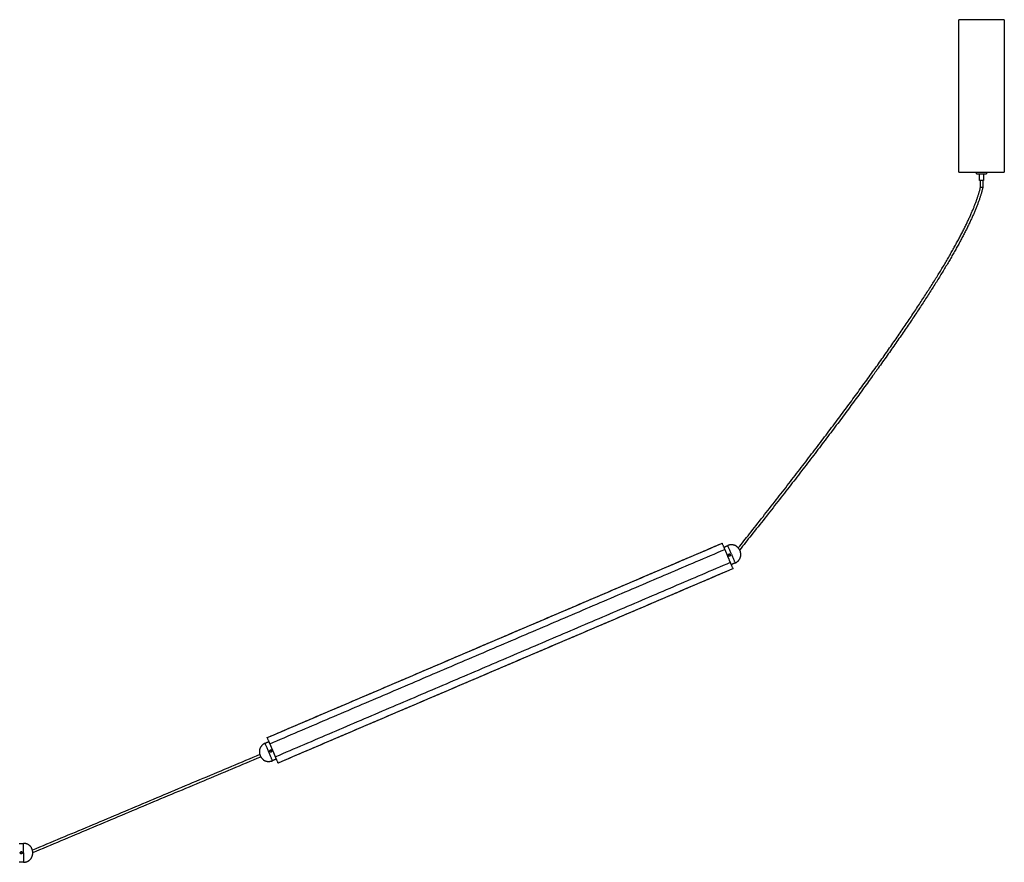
# Model space of a CAD drawing. Header units: millimetres. Extents: x -2245 to 2248, y 828 to 2983.
# Tile 3 of 10: x -671 to 524, y 834 to 1856. Entities that reach past the tile are written whole.
import ezdxf

# ---------------------------------------------------------------- set-up
doc = ezdxf.new("R2010")
doc.units = ezdxf.units.MM
doc.layers.add('Make2D$Visible$Curvas', color=7, linetype='Continuous')

msp = doc.modelspace()

# ---------------------------------------------------------------- linework, layer by layer
at = {"layer": 'Make2D$Visible$Curvas', "color": 7, "lineweight": -3}
for points, weights, knots in [([(523.5, 1855.8), (523.5, 1855.8), (496, 1855.8), (468.5, 1855.8), (468.5, 1855.8)], [1, 0.707106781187, 1, 0.707106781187, 1], [0, 0, 0, 43.196899, 43.196899, 86.393798, 86.393798, 86.393798]), ([(468.5, 1670.8), (468.5, 1670.8), (496, 1670.8), (523.5, 1670.8), (523.5, 1670.8)], [1, 0.707106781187, 1, 0.707106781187, 1], [0, 0, 0, 43.196899, 43.196899, 86.393798, 86.393798, 86.393798]), ([(490, 1668.8), (490, 1668.8), (496, 1668.8), (502, 1668.8), (502, 1668.8)], [1, 0.707106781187, 1, 0.707106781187, 1], [0, 0, 0, 9.424778, 9.424778, 18.849556, 18.849556, 18.849556]), ([(498.5, 1660.8), (498.5, 1660.8), (496, 1660.8), (493.5, 1660.8), (493.5, 1660.8)], [1, 0.707106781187, 1, 0.707106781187, 1], [-7.853982, -7.853982, -7.853982, -3.926991, -3.926991, 0, 0, 0]), ([(497.4, 1660.8), (497.4, 1660.8), (496, 1660.8), (494.6, 1660.8), (494.6, 1660.8)], [1, 0.70718332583, 1, 0.70718332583, 1], [0.000606, 0.000606, 0.000606, 2.199418, 2.199418, 4.39823, 4.39823, 4.39823]), ([(184.3, 1213.2), (184.3, 1213.2), (184.4, 1213), (184.5, 1212.8), (184.6, 1212.5)], [1, 0.866025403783, 1, 0.866025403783, 1], [-1.047198, -1.047198, -1.047198, -0.523599, -0.523599, 0, 0, 0]), ([(190.8, 1198), (190.9, 1197.8), (191, 1197.5), (191.1, 1197.3), (191.1, 1197.3)], [1, 0.866025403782, 1, 0.866025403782, 1], [-1.047198, -1.047198, -1.047198, -0.523599, -0.523599, 0, 0, 0]), ([(-367.2, 976.9), (-367.3, 977.1), (-367.4, 977.3), (-367.5, 977.5), (-367.5, 977.5)], [1, 0.866025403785, 1, 0.866025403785, 1], [0, 0, 0, 0.523599, 0.523599, 1.047198, 1.047198, 1.047198]), ([(-360.7, 961.6), (-360.7, 961.6), (-360.8, 961.8), (-360.9, 962.1), (-361, 962.3)], [1, 0.866025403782, 1, 0.866025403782, 1], [-1.047198, -1.047198, -1.047198, -0.523599, -0.523599, 0, 0, 0])]:
    msp.add_rational_spline(points, weights, degree=2, knots=knots, dxfattribs=at)
for points, degree in [([(468.5, 1670.8), (468.5, 1855.8)], 1), ([(523.5, 1855.8), (523.5, 1670.8)], 1), ([(490, 1668.8), (490, 1670.8)], 1), ([(493.5, 1660.8), (493.5, 1668.8)], 1), ([(494.6, 1652.4), (494.6, 1655.2), (494.6, 1658), (494.6, 1660.8)], 3), ([(497.4, 1660.8), (497.4, 1652.1)], 1), ([(498.5, 1668.8), (498.5, 1660.8)], 1), ([(502, 1670.8), (502, 1668.8)], 1), ([(363.7, 1423.6), (362.1, 1421.4), (360.5, 1419.2), (358.9, 1416.9)], 3), ([(-370.7, 985), (181.1, 1220.7)], 1), ([(181.2, 1220.5), (-370.6, 984.8)], 1), ([(181.2, 1220.5), (181.4, 1220.1)], 1), ([(-367.5, 977.5), (184.3, 1213.2)], 1), ([(183.2, 1215.9), (188, 1217.9)], 1), ([(184.6, 1212.5), (184.8, 1212.2)], 1), ([(188.8, 1206.7), (188.8, 1206.6), (188.7, 1206.4), (188.7, 1206.2)], 3), ([(190.5, 1207.4), (190.3, 1207.5), (190.1, 1207.5), (190, 1207.5)], 3), ([(190.9, 1207.2), (190.8, 1207.3), (190.6, 1207.4), (190.5, 1207.4)], 3), ([(190.9, 1207.2), (190.9, 1207.2), (190.9, 1207.2), (190.9, 1207.2)], 3), ([(191.1, 1206.7), (191.1, 1206.9), (191, 1207), (190.9, 1207.2)], 3), ([(191.2, 1206.3), (191.2, 1206.4), (191.2, 1206.6), (191.1, 1206.7)], 3), ([(191.1, 1197.3), (-360.7, 961.6)], 1), ([(188.8, 1206.2), (188.8, 1206), (188.8, 1205.9), (188.8, 1205.8)], 3), ([(188.8, 1205.8), (188.9, 1205.6), (189, 1205.5), (189.1, 1205.4)], 3), ([(190.6, 1198.4), (190.8, 1198)], 1), ([(197, 1196.8), (192.2, 1194.7)], 1), ([(-357.6, 954.3), (194.2, 1190)], 1), ([(194.3, 1189.8), (-357.5, 954.1)], 1), ([(194, 1190.4), (194.2, 1190)], 1), ([(-373.4, 978.1), (-368.6, 980.2)], 1), ([(-370.4, 984.4), (-370.6, 984.8)], 1), ([(-367.5, 969.1), (-367.6, 968.9), (-367.6, 968.8), (-367.6, 968.6)], 3), ([(-367.6, 968.6), (-367.6, 968.4), (-367.6, 968.3), (-367.5, 968.1)], 3), ([(-367.3, 969.5), (-367.4, 969.4), (-367.5, 969.2), (-367.5, 969.1)], 3), ([(-367.3, 969.5), (-367.4, 969.4), (-367.5, 969.2), (-367.5, 969.1)], 3), ([(-367.5, 968.1), (-367.5, 968), (-367.4, 967.8), (-367.2, 967.7)], 3), ([(-367, 976.5), (-367.2, 976.9)], 1), ([(-365.2, 969.1), (-365.3, 969.2), (-365.4, 969.4), (-365.5, 969.5)], 3), ([(-365.2, 969.1), (-365.3, 969.2), (-365.3, 969.3), (-365.4, 969.4)], 3), ([(-365.1, 968.6), (-365.1, 968.8), (-365.2, 968.9), (-365.2, 969.1)], 3), ([(-379.7, 964.4), (-655.6, 848.3)], 1), ([(-655.2, 845.5), (-378.6, 961.8)], 1), ([(-359.6, 959), (-364.4, 956.9)], 1), ([(-361, 962.3), (-361.1, 962.7)], 1), ([(-357.6, 954.3), (-357.7, 954.7)], 1), ([(-671.7, 856.7), (-666.4, 856.7)], 1), ([(-670.4, 845.6), (-670.4, 845.5), (-670.4, 845.4), (-670.4, 845.2)], 3), ([(-670.4, 845.2), (-670.4, 845.1), (-670.4, 844.9), (-670.3, 844.8)], 3), ([(-670.1, 846.1), (-670.2, 846), (-670.3, 845.9), (-670.3, 845.7)], 3), ([(-668.3, 846.1), (-668.4, 846.2), (-668.6, 846.3), (-668.7, 846.4)], 3), ([(-668, 845.7), (-668.1, 845.9), (-668.2, 846), (-668.3, 846.1)], 3), ([(-668, 845.7), (-668.1, 845.9), (-668.2, 846), (-668.3, 846.1)], 3), ([(-667.9, 845.2), (-667.9, 845.4), (-668, 845.6), (-668, 845.7)], 3), ([(-668, 844.8), (-668, 844.9), (-667.9, 845.1), (-667.9, 845.2)], 3), ([(-666.4, 833.7), (-671.7, 833.7)], 1)]:
    msp.add_open_spline(points, degree=degree, dxfattribs=at)
for points, knots in [([(200.8, 1215), (205.3, 1220.7), (209.8, 1226.4), (214.3, 1232), (219.8, 1239), (225.3, 1245.9), (230.8, 1252.9), (236.1, 1259.6), (241.4, 1266.4), (246.7, 1273.2), (251.9, 1279.8), (257.1, 1286.5), (262.2, 1293.1), (267.2, 1299.5), (272.2, 1306), (277.2, 1312.5), (282, 1318.8), (286.8, 1325.1), (291.6, 1331.4), (296.3, 1337.5), (301, 1343.6), (305.6, 1349.8), (310.1, 1355.7), (314.6, 1361.7), (319.1, 1367.7), (323.5, 1373.5), (327.8, 1379.3), (332.1, 1385.1), (336.3, 1390.8), (340.5, 1396.4), (344.6, 1402.1), (348.6, 1407.6), (352.6, 1413.1), (356.6, 1418.6), (358.6, 1421.2), (360.5, 1423.9), (362.4, 1426.6), (364.3, 1429.2), (366.2, 1431.9), (368.2, 1434.6), (371.8, 1439.7), (375.5, 1444.9), (379.2, 1450.1), (382.7, 1455.1), (386.2, 1460.1), (389.7, 1465.1), (393.1, 1470), (396.4, 1474.8), (399.7, 1479.7), (401.3, 1482), (402.9, 1484.3), (404.5, 1486.7), (406.1, 1489), (407.7, 1491.4), (409.3, 1493.7), (410.8, 1496), (412.3, 1498.2), (413.8, 1500.5), (415.3, 1502.8), (416.8, 1505), (418.3, 1507.3), (419.8, 1509.5), (421.2, 1511.6), (422.6, 1513.8), (424, 1516), (425.5, 1518.2), (426.9, 1520.4), (428.2, 1522.5), (429.6, 1524.6), (430.9, 1526.7), (432.3, 1528.8), (433.6, 1530.9), (434.9, 1533), (436.2, 1535), (437.5, 1537), (438.7, 1539), (440, 1541.1), (441.2, 1543.1), (442.5, 1545.1), (443.7, 1547), (444.9, 1549), (446, 1550.9), (447.2, 1552.8), (448.4, 1554.8), (449.6, 1556.7), (450.7, 1558.6), (451.8, 1560.4), (452.9, 1562.3), (454, 1564.2), (455, 1566), (456.1, 1567.9), (457.2, 1569.7), (458.2, 1571.4), (459.2, 1573.2), (460.2, 1575), (461.2, 1576.8), (462.2, 1578.6), (462.7, 1579.4), (463.2, 1580.3), (463.6, 1581.1), (464.1, 1582), (464.6, 1582.8), (465.1, 1583.7), (465.5, 1584.5), (466, 1585.4), (466.4, 1586.2), (466.9, 1587.1), (467.3, 1587.9), (467.8, 1588.7), (468.2, 1589.5), (468.7, 1590.4), (469.1, 1591.2), (469.5, 1592), (470, 1592.8), (470.4, 1593.6), (471.2, 1595.2), (472.1, 1596.8), (472.9, 1598.4), (473.3, 1599.2), (473.7, 1600), (474.1, 1600.8), (474.5, 1601.5), (474.9, 1602.3), (475.2, 1603.1), (475.6, 1603.8), (476, 1604.6), (476.4, 1605.4), (476.7, 1606.1), (477.1, 1606.9), (477.5, 1607.6), (477.8, 1608.4), (478.2, 1609.1), (478.5, 1609.8), (478.9, 1610.6), (479.2, 1611.3), (479.6, 1612), (479.9, 1612.8), (480.3, 1613.5), (480.6, 1614.2), (480.9, 1614.9), (481.3, 1615.6), (481.6, 1616.3), (481.9, 1617), (482.2, 1617.7), (482.5, 1618.4), (482.8, 1619.1), (483.1, 1619.8), (483.4, 1620.5), (483.7, 1621.2), (484, 1621.9), (484.3, 1622.6), (484.6, 1623.2), (484.9, 1623.9), (485.2, 1624.6), (485.5, 1625.2), (485.7, 1625.9), (486, 1626.6), (486.3, 1627.2), (486.5, 1627.9), (486.8, 1628.5), (487.1, 1629.1), (487.3, 1629.8), (487.6, 1630.4), (487.8, 1631.1), (488.1, 1631.7), (488.3, 1632.3), (488.5, 1632.9), (488.8, 1633.6), (489, 1634.2), (489.2, 1634.8), (489.4, 1635.4), (489.7, 1636), (489.9, 1636.6), (490.1, 1637.2), (490.3, 1637.8), (490.5, 1638.4), (490.7, 1639), (490.9, 1639.6), (491.1, 1640.1), (491.3, 1640.7), (491.5, 1641.3), (491.7, 1641.9), (491.9, 1642.4), (492, 1643), (492.2, 1643.6), (492.4, 1644.1), (492.6, 1644.7), (492.7, 1645.2), (492.9, 1645.8), (493, 1646.3), (493.2, 1646.9), (493.3, 1647.4), (493.5, 1647.9), (493.6, 1648.5), (493.8, 1649), (493.9, 1649.5), (494, 1650), (494.2, 1650.5), (494.3, 1651.1), (494.4, 1651.5), (494.5, 1652), (494.6, 1652.4)], [5.48265, 5.48265, 5.48265, 5.48265, 27.230751, 27.230751, 27.230751, 53.776624, 53.776624, 53.776624, 79.636281, 79.636281, 79.636281, 104.811719, 104.811719, 104.811719, 129.302431, 129.302431, 129.302431, 153.107209, 153.107209, 153.107209, 176.229123, 176.229123, 176.229123, 198.66683, 198.66683, 198.66683, 220.421779, 220.421779, 220.421779, 241.494128, 241.494128, 241.494128, 261.883208, 261.883208, 261.883208, 271.737459, 271.737459, 271.737459, 281.59166, 281.59166, 281.59166, 300.618919, 300.618919, 300.618919, 318.965656, 318.965656, 318.965656, 336.632754, 336.632754, 336.632754, 345.127286, 345.127286, 345.127286, 353.622229, 353.622229, 353.622229, 361.777185, 361.777185, 361.777185, 369.93276, 369.93276, 369.93276, 377.750443, 377.750443, 377.750443, 385.567994, 385.567994, 385.567994, 393.047796, 393.047796, 393.047796, 400.527534, 400.527534, 400.527534, 407.671242, 407.671242, 407.671242, 414.813906, 414.813906, 414.813906, 421.62081, 421.62081, 421.62081, 428.427151, 428.427151, 428.427151, 434.899935, 434.899935, 434.899935, 441.371181, 441.371181, 441.371181, 447.509269, 447.509269, 447.509269, 453.647104, 453.647104, 453.647104, 456.59127, 456.59127, 456.59127, 459.535373, 459.535373, 459.535373, 462.396505, 462.396505, 462.396505, 465.257216, 465.257216, 465.257216, 468.03596, 468.03596, 468.03596, 470.814063, 470.814063, 470.814063, 476.205675, 476.205675, 476.205675, 478.819112, 478.819112, 478.819112, 481.431879, 481.431879, 481.431879, 483.963388, 483.963388, 483.963388, 486.494662, 486.494662, 486.494662, 488.94405, 488.94405, 488.94405, 491.393227, 491.393227, 491.393227, 493.761918, 493.761918, 493.761918, 496.129184, 496.129184, 496.129184, 498.41606, 498.41606, 498.41606, 500.703409, 500.703409, 500.703409, 502.928954, 502.928954, 502.928954, 505.114123, 505.114123, 505.114123, 507.260669, 507.260669, 507.260669, 509.365651, 509.365651, 509.365651, 511.431128, 511.431128, 511.431128, 513.456382, 513.456382, 513.456382, 515.442323, 515.442323, 515.442323, 517.388607, 517.388607, 517.388607, 519.296192, 519.296192, 519.296192, 521.163946, 521.163946, 521.163946, 522.991539, 522.991539, 522.991539, 524.78102, 524.78102, 524.78102, 526.532171, 526.532171, 526.532171, 528.244117, 528.244117, 528.244117, 529.917989, 529.917989, 529.917989, 531.554511, 531.554511, 531.554511, 533.152689, 533.152689, 533.152689, 534.554294, 534.554294, 534.554294, 534.554294]), ([(497.4, 1652.1), (497.4, 1652.1), (497.4, 1652), (497.4, 1652), (497.3, 1651.4), (497.2, 1650.9), (497, 1650.4), (496.9, 1649.9), (496.8, 1649.3), (496.6, 1648.8), (496.5, 1648.3), (496.3, 1647.7), (496.2, 1647.2), (496, 1646.6), (495.9, 1646.1), (495.7, 1645.5), (495.6, 1645), (495.4, 1644.4), (495.2, 1643.9), (495.1, 1643.3), (494.9, 1642.7), (494.7, 1642.2), (494.5, 1641.6), (494.3, 1641), (494.2, 1640.4), (494, 1639.8), (493.8, 1639.3), (493.6, 1638.7), (493.4, 1638.1), (493.2, 1637.5), (493, 1636.9), (492.7, 1636.3), (492.5, 1635.7), (492.3, 1635.1), (492.1, 1634.4), (491.9, 1633.8), (491.6, 1633.2), (491.4, 1632.6), (491.2, 1631.9), (490.9, 1631.3), (490.7, 1630.7), (490.4, 1630), (490.2, 1629.4), (489.9, 1628.8), (489.7, 1628.1), (489.4, 1627.5), (489.1, 1626.8), (488.9, 1626.1), (488.6, 1625.5), (488.3, 1624.8), (488, 1624.2), (487.8, 1623.5), (487.5, 1622.8), (487.2, 1622.1), (486.9, 1621.5), (486.6, 1620.8), (486.3, 1620.1), (486, 1619.4), (485.7, 1618.7), (485.4, 1618), (485.1, 1617.3), (484.8, 1616.6), (484.4, 1615.9), (484.1, 1615.2), (483.8, 1614.5), (483.5, 1613.7), (483.1, 1613), (482.8, 1612.3), (482.5, 1611.6), (482.1, 1610.9), (481.8, 1610.1), (481.4, 1609.4), (481.1, 1608.6), (480.7, 1607.9), (480.4, 1607.1), (480, 1606.4), (479.6, 1605.6), (479.3, 1604.9), (478.9, 1604.1), (478.5, 1603.4), (478.1, 1602.6), (477.8, 1601.8), (477.4, 1601.1), (477, 1600.3), (476.6, 1599.5), (476.2, 1598.7), (475.8, 1597.9), (475.4, 1597.1), (474.6, 1595.5), (473.7, 1593.9), (472.9, 1592.3), (472.4, 1591.5), (472, 1590.7), (471.6, 1589.9), (471.1, 1589), (470.7, 1588.2), (470.3, 1587.4), (469.8, 1586.6), (469.4, 1585.7), (468.9, 1584.9), (468.4, 1584), (468, 1583.2), (467.5, 1582.4), (467, 1581.5), (466.6, 1580.6), (466.1, 1579.8), (465.6, 1578.9), (465.1, 1578), (464.7, 1577.2), (463.7, 1575.4), (462.6, 1573.6), (461.6, 1571.8), (460.6, 1570), (459.6, 1568.3), (458.6, 1566.5), (457.5, 1564.6), (456.4, 1562.7), (455.3, 1560.9), (454.2, 1559), (453.1, 1557.2), (452, 1555.3), (450.8, 1553.3), (449.6, 1551.4), (448.4, 1549.5), (447.3, 1547.5), (446.1, 1545.6), (444.9, 1543.6), (443.6, 1541.6), (442.4, 1539.6), (441.1, 1537.5), (439.8, 1535.5), (438.6, 1533.5), (437.3, 1531.5), (436, 1529.4), (434.6, 1527.3), (433.3, 1525.2), (431.9, 1523.1), (430.6, 1521), (429.2, 1518.9), (427.8, 1516.7), (426.4, 1514.5), (425, 1512.3), (423.5, 1510.1), (422.1, 1507.9), (420.7, 1505.7), (419.2, 1503.5), (417.7, 1501.2), (416.1, 1498.9), (414.6, 1496.7), (413.1, 1494.4), (411.6, 1492.2), (410, 1489.8), (408.4, 1487.5), (406.8, 1485.1), (405.2, 1482.8), (403.6, 1480.4), (402, 1478.1), (398.7, 1473.2), (395.4, 1468.4), (392, 1463.5), (388.5, 1458.5), (385, 1453.5), (381.5, 1448.5), (377.8, 1443.3), (374.1, 1438.1), (370.4, 1433), (370.1, 1432.5), (369.8, 1432.1), (369.5, 1431.6), (369.2, 1431.2), (368.8, 1430.7), (368.5, 1430.3), (368.2, 1429.8), (367.9, 1429.4), (367.6, 1428.9), (367.2, 1428.5), (366.9, 1428.1), (366.6, 1427.6), (366.3, 1427.2), (366, 1426.7), (365.6, 1426.3), (365.3, 1425.8), (365, 1425.4), (364.7, 1424.9), (364.4, 1424.5), (364, 1424), (363.7, 1423.6), (363.4, 1423.2), (363.1, 1422.7), (362.8, 1422.3), (362.4, 1421.8), (362.1, 1421.4), (361.8, 1420.9), (361.5, 1420.5), (361.2, 1420.1), (360.8, 1419.6), (360.5, 1419.2), (360.2, 1418.7), (359.9, 1418.3), (359.5, 1417.8), (359.2, 1417.4), (358.9, 1416.9)], [4.440933, 4.440933, 4.440933, 4.440933, 4.599788, 4.599788, 4.599788, 6.200517, 6.200517, 6.200517, 7.837673, 7.837673, 7.837673, 9.511458, 9.511458, 9.511458, 11.220952, 11.220952, 11.220952, 12.966984, 12.966984, 12.966984, 14.750788, 14.750788, 14.750788, 16.571553, 16.571553, 16.571553, 18.42913, 18.42913, 18.42913, 20.325671, 20.325671, 20.325671, 22.260902, 22.260902, 22.260902, 24.233735, 24.233735, 24.233735, 26.245198, 26.245198, 26.245198, 28.294995, 28.294995, 28.294995, 30.384099, 30.384099, 30.384099, 32.511828, 32.511828, 32.511828, 34.680307, 34.680307, 34.680307, 36.886604, 36.886604, 36.886604, 39.132531, 39.132531, 39.132531, 41.439732, 41.439732, 41.439732, 43.745437, 43.745437, 43.745437, 46.131208, 46.131208, 46.131208, 48.517492, 48.517492, 48.517492, 50.983965, 50.983965, 50.983965, 53.449812, 53.449812, 53.449812, 55.997284, 55.997284, 55.997284, 58.544228, 58.544228, 58.544228, 61.172185, 61.172185, 61.172185, 63.800119, 63.800119, 63.800119, 69.21965, 69.21965, 69.21965, 72.011191, 72.011191, 72.011191, 74.802792, 74.802792, 74.802792, 77.676171, 77.676171, 77.676171, 80.549437, 80.549437, 80.549437, 83.505503, 83.505503, 83.505503, 86.461138, 86.461138, 86.461138, 92.621436, 92.621436, 92.621436, 98.780236, 98.780236, 98.780236, 105.271655, 105.271655, 105.271655, 111.763115, 111.763115, 111.763115, 118.587668, 118.587668, 118.587668, 125.41149, 125.41149, 125.41149, 132.570672, 132.570672, 132.570672, 139.729776, 139.729776, 139.729776, 147.22456, 147.22456, 147.22456, 154.718427, 154.718427, 154.718427, 162.549737, 162.549737, 162.549737, 170.380318, 170.380318, 170.380318, 178.548521, 178.548521, 178.548521, 186.715343, 186.715343, 186.715343, 195.221916, 195.221916, 195.221916, 203.727401, 203.727401, 203.727401, 221.415383, 221.415383, 221.415383, 239.781489, 239.781489, 239.781489, 258.826757, 258.826757, 258.826757, 259.826757, 259.826757, 259.826757, 260.826757, 260.826757, 260.826757, 261.826757, 261.826757, 261.826757, 262.826757, 262.826757, 262.826757, 263.826757, 263.826757, 263.826757, 264.826757, 264.826757, 264.826757, 265.826757, 265.826757, 265.826757, 266.826757, 266.826757, 266.826757, 267.826757, 267.826757, 267.826757, 268.826757, 268.826757, 268.826757, 269.826757, 269.826757, 269.826757, 270.826757, 270.826757, 270.826757, 270.826757]), ([(497.4, 1652.1), (497.4, 1652.1), (497.4, 1652.1), (497.3, 1652.1), (497.3, 1652.1), (497.1, 1652.1), (497, 1652.2), (496.9, 1652.2), (496.7, 1652.2), (496.5, 1652.2), (496.3, 1652.2), (496.1, 1652.3), (496, 1652.3), (495.9, 1652.3), (495.7, 1652.3), (495.5, 1652.3), (495.3, 1652.3), (495.2, 1652.4), (495, 1652.4), (494.9, 1652.4), (494.8, 1652.4), (494.7, 1652.4), (494.7, 1652.4), (494.6, 1652.4), (494.6, 1652.4)], [-2.211884, -2.211884, -2.211884, -2.211884, -1.864199, -1.681387, -1.49348, -1.301957, -1.108486, -0.914851, -0.722852, -0.534209, -0.350473, 0, 0, 0, 0.350475, 0.534213, 0.722859, 0.91486, 1.108497, 1.301969, 1.493494, 1.6814, 1.864211, 2.212579, 2.212579, 2.212579, 2.212579]), ([(358.9, 1416.9), (354.9, 1411.4), (350.9, 1405.9), (346.9, 1400.5), (342.7, 1394.8), (338.6, 1389.1), (334.4, 1383.5), (330.1, 1377.7), (325.7, 1371.8), (321.4, 1366), (316.9, 1360), (312.4, 1354.1), (307.9, 1348.1), (303.2, 1341.9), (298.6, 1335.8), (293.9, 1329.7), (289.1, 1323.4), (284.2, 1317), (279.4, 1310.8), (274.4, 1304.3), (269.4, 1297.8), (264.4, 1291.4), (259.3, 1284.7), (254.1, 1278.1), (248.9, 1271.5), (243.6, 1264.7), (238.3, 1257.9), (233, 1251.1), (227.5, 1244.2), (222, 1237.2), (216.5, 1230.3), (211.8, 1224.4), (207.2, 1218.5), (202.5, 1212.6)], [8.218652, 8.218652, 8.218652, 8.218652, 28.623417, 28.623417, 28.623417, 49.710452, 49.710452, 49.710452, 71.479181, 71.479181, 71.479181, 93.929843, 93.929843, 93.929843, 117.063956, 117.063956, 117.063956, 140.880243, 140.880243, 140.880243, 165.381831, 165.381831, 165.381831, 190.567561, 190.567561, 190.567561, 216.436971, 216.436971, 216.436971, 242.9921, 242.9921, 242.9921, 265.548055, 265.548055, 265.548055, 265.548055]), ([(188.8, 1205.8), (188.8, 1205.8), (188.8, 1205.9), (188.8, 1206.1), (188.7, 1206.2), (188.7, 1206.4), (188.8, 1206.6), (188.9, 1206.9), (189, 1207), (189.2, 1207.2), (189.2, 1207.2), (189.4, 1207.3), (189.4, 1207.4), (189.7, 1207.5), (189.8, 1207.5), (190.1, 1207.5), (190.3, 1207.5), (190.6, 1207.4), (190.8, 1207.3), (191, 1207), (191.1, 1206.9), (191.1, 1206.7)], [0, 0, 0, 0, 0.246903, 0.246903, 0.493806, 0.493806, 0.987612, 0.987612, 1.481418, 1.481418, 1.728321, 1.728321, 1.975223, 1.975223, 2.469029, 2.469029, 2.962835, 2.962835, 3.456641, 3.456641, 3.950447, 3.950447, 3.950447, 3.950447]), ([(189, 1207.1), (189, 1207), (189, 1207), (188.9, 1206.9), (188.9, 1206.8), (188.8, 1206.6), (188.7, 1206.4), (188.7, 1206.2)], [2.5552201, 2.5552201, 2.5552201, 2.5552201, 2.7193007, 2.7193007, 2.9665099, 2.9665099, 3.4608209, 3.4608209, 3.4608209, 3.4608209]), ([(189.5, 1207.4), (189.4, 1207.3), (189.2, 1207.2), (189, 1207), (188.9, 1206.9), (188.8, 1206.7)], [1.9845816, 1.9845816, 1.9845816, 1.9845816, 2.4690293, 2.4690293, 2.9506965, 2.9506965, 2.9506965, 2.9506965]), ([(191.1, 1206.7), (191.2, 1206.6), (191.2, 1206.4), (191.3, 1206.1), (191.2, 1205.9), (191.1, 1205.6), (191, 1205.5), (190.8, 1205.3), (190.6, 1205.2), (190.3, 1205), (190.2, 1205), (189.8, 1205), (189.7, 1205), (189.4, 1205.2), (189.2, 1205.2), (189, 1205.5), (188.9, 1205.6), (188.8, 1205.8)], [0, 0, 0, 0, 0.494393, 0.494393, 0.988786, 0.988786, 1.483179, 1.483179, 1.977572, 1.977572, 2.471965, 2.471965, 2.966358, 2.966358, 3.460751, 3.460751, 3.955144, 3.955144, 3.955144, 3.955144]), ([(190, 1207.5), (190, 1207.5), (190, 1207.5), (189.8, 1207.5), (189.7, 1207.5), (189.4, 1207.4), (189.3, 1207.3), (189.2, 1207.2)], [1.4827196, 1.4827196, 1.4827196, 1.4827196, 1.4832549, 1.4832549, 1.9776732, 1.9776732, 2.3709788, 2.3709788, 2.3709788, 2.3709788]), ([(189.8, 1207.5), (189.8, 1207.5), (189.8, 1207.5), (189.7, 1207.5), (189.6, 1207.4), (189.5, 1207.4)], [1.6439787, 1.6439787, 1.6439787, 1.6439787, 1.7283205, 1.7283205, 1.9649509, 1.9649509, 1.9649509, 1.9649509]), ([(190.9, 1207.2), (190.8, 1207.3), (190.6, 1207.4), (190.3, 1207.5), (190.2, 1207.5), (190, 1207.5)], [0.497996, 0.497996, 0.497996, 0.497996, 0.9888366, 0.9888366, 1.4805355, 1.4805355, 1.4805355, 1.4805355]), ([(191.1, 1206.8), (191.1, 1206.9), (191.1, 1206.9), (191, 1207), (191, 1207), (190.9, 1207.1)], [0.0840528, 0.0840528, 0.0840528, 0.0840528, 0.2469029, 0.2469029, 0.404477, 0.404477, 0.404477, 0.404477]), ([(200.2, 1215.6), (200.1, 1215.7), (200, 1215.8), (199.8, 1215.9), (199.8, 1216), (199.6, 1216.2), (199.5, 1216.3), (199.3, 1216.4), (199.3, 1216.5), (199.1, 1216.7), (198.9, 1216.8), (198.8, 1216.9), (198.8, 1216.9), (198.8, 1217), (198.7, 1217), (198.7, 1217)], [0, 0, 0, 0, 0.37557, 0.37557, 0.75114, 0.75114, 1.12671, 1.12671, 1.502279, 1.502279, 2.253419, 2.253419, 2.628989, 2.628989, 3.004559, 3.004559, 3.004559, 3.004559]), ([(203.8, 1205.2), (203.8, 1205.2), (203.8, 1205.2), (203.8, 1205.2), (203.8, 1205.3), (203.8, 1205.4), (203.8, 1205.5), (203.8, 1205.6), (203.8, 1205.7), (203.8, 1206), (203.8, 1206.2), (203.8, 1206.7), (203.8, 1206.9), (203.8, 1207.2)], [0, 0, 0, 0, 0.375838, 0.375838, 0.751676, 0.751676, 1.127515, 1.127515, 1.503353, 1.503353, 2.255029, 2.255029, 3.006706, 3.006706, 3.006706, 3.006706]), ([(188.7, 1206.2), (188.7, 1206.2), (188.7, 1206.2), (188.7, 1206.1), (188.8, 1205.9), (188.8, 1205.8)], [3.4609274, 3.4609274, 3.4609274, 3.4609274, 3.4609282, 3.4609282, 3.9553465, 3.9553465, 3.9553465, 3.9553465]), ([(198.6, 1197.6), (198.6, 1197.6), (198.6, 1197.6), (198.6, 1197.6), (198.7, 1197.6), (198.7, 1197.7), (198.8, 1197.7), (199, 1197.9), (199.1, 1198), (199.4, 1198.2), (199.5, 1198.3), (199.6, 1198.4)], [0, 0, 0, 0, 0.251066, 0.251066, 0.502131, 0.502131, 1.004263, 1.004263, 1.506394, 1.506394, 2.008525, 2.008525, 2.008525, 2.008525]), ([(199.6, 1198.4), (199.7, 1198.5), (199.9, 1198.6), (200.1, 1198.8), (200.2, 1198.9), (200.4, 1199), (200.5, 1199.1), (200.6, 1199.2), (200.6, 1199.2), (200.6, 1199.2)], [0, 0, 0, 0, 0.503256, 0.503256, 1.006512, 1.006512, 1.509768, 1.509768, 2.013024, 2.013024, 2.013024, 2.013024]), ([(-380.2, 969.7), (-380.2, 969.7), (-380.2, 969.7), (-380.2, 969.6), (-380.2, 969.6), (-380.2, 969.4), (-380.2, 969.3), (-380.2, 969), (-380.2, 968.9), (-380.2, 968.6), (-380.2, 968.5), (-380.2, 968.3), (-380.2, 968.2), (-380.2, 967.9), (-380.2, 967.8), (-380.2, 967.7)], [0, 0, 0, 0, 0.37557, 0.37557, 0.75114, 0.75114, 1.502279, 1.502279, 1.877849, 1.877849, 2.253419, 2.253419, 2.628989, 2.628989, 3.004559, 3.004559, 3.004559, 3.004559]), ([(-367.5, 968.1), (-367.6, 968.3), (-367.6, 968.4), (-367.6, 968.7), (-367.6, 968.9), (-367.5, 969.2), (-367.4, 969.4), (-367.1, 969.6), (-367, 969.7), (-366.8, 969.8), (-366.7, 969.8), (-366.5, 969.8), (-366.5, 969.8), (-366.2, 969.8), (-366.1, 969.8), (-365.7, 969.7), (-365.6, 969.6), (-365.4, 969.4), (-365.4, 969.4), (-365.3, 969.2), (-365.2, 969.2), (-365.2, 969.1)], [0, 0, 0, 0, 0.493806, 0.493806, 0.987612, 0.987612, 1.481418, 1.481418, 1.975223, 1.975223, 2.222126, 2.222126, 2.469029, 2.469029, 2.962835, 2.962835, 3.456641, 3.456641, 3.703544, 3.703544, 3.950447, 3.950447, 3.950447, 3.950447]), ([(-367.5, 969.1), (-367.5, 969.1), (-367.5, 969.1), (-367.6, 968.9), (-367.6, 968.7), (-367.6, 968.6)], [2.9628334, 2.9628334, 2.9628334, 2.9628334, 2.9628352, 2.9628352, 3.4555582, 3.4555582, 3.4555582, 3.4555582]), ([(-367.6, 968.5), (-367.6, 968.4), (-367.6, 968.4), (-367.6, 968.3), (-367.6, 968.2), (-367.5, 968.2)], [3.5459615, 3.5459615, 3.5459615, 3.5459615, 3.703544, 3.703544, 3.8731745, 3.8731745, 3.8731745, 3.8731745]), ([(-365.2, 969.1), (-365.2, 968.9), (-365.1, 968.8), (-365.1, 968.4), (-365.1, 968.3), (-365.3, 968), (-365.4, 967.8), (-365.6, 967.6), (-365.7, 967.5), (-366, 967.4), (-366.2, 967.3), (-366.5, 967.3), (-366.7, 967.4), (-367, 967.5), (-367.1, 967.6), (-367.4, 967.8), (-367.5, 968), (-367.5, 968.1)], [0, 0, 0, 0, 0.494393, 0.494393, 0.988786, 0.988786, 1.483179, 1.483179, 1.977572, 1.977572, 2.471965, 2.471965, 2.966358, 2.966358, 3.460751, 3.460751, 3.955144, 3.955144, 3.955144, 3.955144]), ([(-366.5, 969.8), (-366.6, 969.8), (-366.7, 969.8), (-367, 969.7), (-367.1, 969.6), (-367.3, 969.5), (-367.3, 969.5), (-367.3, 969.5)], [1.584365, 1.584365, 1.584365, 1.584365, 1.9776732, 1.9776732, 2.4720916, 2.4720916, 2.4721826, 2.4721826, 2.4721826, 2.4721826]), ([(-366.9, 969.7), (-366.9, 969.7), (-367, 969.7), (-367.1, 969.6), (-367.1, 969.6), (-367.1, 969.6)], [1.9854933, 1.9854933, 1.9854933, 1.9854933, 2.2221264, 2.2221264, 2.3064651, 2.3064651, 2.3064651, 2.3064651]), ([(-365.9, 969.8), (-366.1, 969.8), (-366.2, 969.8), (-366.5, 969.8), (-366.7, 969.8), (-366.8, 969.8)], [0.9997468, 0.9997468, 0.9997468, 0.9997468, 1.4814176, 1.4814176, 1.9658653, 1.9658653, 1.9658653, 1.9658653]), ([(-365.5, 969.5), (-365.6, 969.6), (-365.7, 969.7), (-366, 969.8), (-366.1, 969.8), (-366.2, 969.8), (-366.2, 969.8), (-366.3, 969.8)], [0.4945124, 0.4945124, 0.4945124, 0.4945124, 0.9888366, 0.9888366, 1.2360458, 1.2360458, 1.4001237, 1.4001237, 1.4001237, 1.4001237]), ([(-365.5, 969.5), (-365.5, 969.5), (-365.5, 969.5), (-365.6, 969.6), (-365.7, 969.7), (-365.9, 969.8)], [0.4938043, 0.4938043, 0.4938043, 0.4938043, 0.4938059, 0.4938059, 0.9823795, 0.9823795, 0.9823795, 0.9823795]), ([(-376.6, 959.3), (-376.4, 959.1), (-376.2, 958.9), (-375.9, 958.6), (-375.7, 958.4), (-375.5, 958.2), (-375.4, 958.2), (-375.3, 958.1), (-375.3, 958), (-375.2, 958), (-375.2, 957.9), (-375.1, 957.9), (-375.1, 957.9), (-375.1, 957.9)], [0, 0, 0, 0, 0.751676, 0.751676, 1.503353, 1.503353, 1.879191, 1.879191, 2.255029, 2.255029, 2.630868, 2.630868, 3.006706, 3.006706, 3.006706, 3.006706]), ([(-368.6, 956), (-368.6, 956), (-368.6, 956), (-368.4, 956), (-368.3, 956.1), (-368.1, 956.1), (-368, 956.1), (-367.7, 956.1), (-367.5, 956.2), (-367.3, 956.2)], [0, 0, 0, 0, 0.503256, 0.503256, 1.006512, 1.006512, 1.509768, 1.509768, 2.013024, 2.013024, 2.013024, 2.013024]), ([(-367.3, 956.2), (-367.2, 956.2), (-367, 956.2), (-366.7, 956.3), (-366.5, 956.3), (-366.3, 956.3), (-366.2, 956.4), (-366.1, 956.4), (-366.1, 956.4), (-366, 956.4), (-366, 956.4), (-366, 956.4)], [0, 0, 0, 0, 0.502131, 0.502131, 1.004263, 1.004263, 1.506394, 1.506394, 1.75746, 1.75746, 2.008525, 2.008525, 2.008525, 2.008525]), ([(-656.1, 849.8), (-656.2, 849.9), (-656.2, 850), (-656.3, 850.3), (-656.4, 850.4), (-656.5, 850.6), (-656.5, 850.7), (-656.6, 850.9), (-656.6, 851), (-656.8, 851.3), (-656.8, 851.4), (-656.9, 851.6), (-656.9, 851.6), (-656.9, 851.7), (-656.9, 851.7), (-656.9, 851.7)], [0, 0, 0, 0, 0.37557, 0.37557, 0.75114, 0.75114, 1.12671, 1.12671, 1.502279, 1.502279, 2.253419, 2.253419, 2.628989, 2.628989, 3.004559, 3.004559, 3.004559, 3.004559]), ([(-670.4, 845.2), (-670.4, 845.3), (-670.4, 845.4), (-670.4, 845.6), (-670.4, 845.6), (-670.3, 845.9), (-670.2, 846), (-669.9, 846.2), (-669.8, 846.3), (-669.6, 846.4), (-669.5, 846.4), (-669.3, 846.5), (-669.3, 846.5), (-669, 846.5), (-668.9, 846.5), (-668.6, 846.3), (-668.4, 846.2), (-668.2, 846), (-668.1, 845.9), (-668, 845.6), (-667.9, 845.4), (-667.9, 845.2)], [0, 0, 0, 0, 0.246903, 0.246903, 0.493806, 0.493806, 0.987612, 0.987612, 1.481418, 1.481418, 1.728321, 1.728321, 1.975223, 1.975223, 2.469029, 2.469029, 2.962835, 2.962835, 3.456641, 3.456641, 3.950447, 3.950447, 3.950447, 3.950447]), ([(-670.3, 845.7), (-670.3, 845.7), (-670.3, 845.7), (-670.4, 845.6), (-670.4, 845.4), (-670.4, 845.2)], [3.4609276, 3.4609276, 3.4609276, 3.4609276, 3.4609282, 3.4609282, 3.9553465, 3.9553465, 3.9553465, 3.9553465]), ([(-667.9, 845.2), (-667.9, 845.1), (-668, 844.9), (-668.1, 844.6), (-668.2, 844.5), (-668.4, 844.2), (-668.6, 844.1), (-668.9, 844), (-669, 844), (-669.3, 844), (-669.5, 844), (-669.8, 844.1), (-669.9, 844.2), (-670.2, 844.5), (-670.3, 844.6), (-670.4, 844.9), (-670.4, 845.1), (-670.4, 845.2)], [0, 0, 0, 0, 0.494393, 0.494393, 0.988786, 0.988786, 1.483179, 1.483179, 1.977572, 1.977572, 2.471965, 2.471965, 2.966358, 2.966358, 3.460751, 3.460751, 3.955144, 3.955144, 3.955144, 3.955144]), ([(-669.7, 846.4), (-669.8, 846.3), (-669.8, 846.3), (-669.9, 846.2), (-670, 846.2), (-670.2, 846), (-670.3, 845.9), (-670.3, 845.7)], [2.5699812, 2.5699812, 2.5699812, 2.5699812, 2.7193007, 2.7193007, 2.9665099, 2.9665099, 3.4608209, 3.4608209, 3.4608209, 3.4608209]), ([(-669.2, 846.5), (-669.3, 846.5), (-669.5, 846.5), (-669.8, 846.3), (-669.9, 846.2), (-670.1, 846.1)], [1.9845804, 1.9845804, 1.9845804, 1.9845804, 2.4690293, 2.4690293, 2.9506968, 2.9506968, 2.9506968, 2.9506968]), ([(-668.7, 846.4), (-668.7, 846.4), (-668.7, 846.4), (-668.9, 846.5), (-669, 846.5), (-669.3, 846.5), (-669.4, 846.5), (-669.6, 846.4)], [1.4829704, 1.4829704, 1.4829704, 1.4829704, 1.4832549, 1.4832549, 1.9776732, 1.9776732, 2.3709788, 2.3709788, 2.3709788, 2.3709788]), ([(-668.9, 846.4), (-668.9, 846.5), (-668.9, 846.5), (-669, 846.5), (-669.1, 846.5), (-669.2, 846.5)], [1.6439809, 1.6439809, 1.6439809, 1.6439809, 1.7283205, 1.7283205, 1.9649508, 1.9649508, 1.9649508, 1.9649508]), ([(-668.3, 846.1), (-668.3, 846.1), (-668.3, 846.1), (-668.4, 846.2), (-668.5, 846.3), (-668.7, 846.4)], [0.9885734, 0.9885734, 0.9885734, 0.9885734, 0.9888366, 0.9888366, 1.480536, 1.480536, 1.480536, 1.480536]), ([(-667.9, 845.3), (-667.9, 845.4), (-667.9, 845.4), (-668, 845.5), (-668, 845.6), (-668, 845.6)], [0.0772725, 0.0772725, 0.0772725, 0.0772725, 0.2469029, 0.2469029, 0.4045069, 0.4045069, 0.4045069, 0.4045069]), ([(-656.9, 838.8), (-656.9, 838.8), (-656.9, 838.8), (-656.9, 838.9), (-656.9, 838.9), (-656.8, 839), (-656.8, 839.1), (-656.8, 839.2), (-656.7, 839.3), (-656.6, 839.6), (-656.5, 839.8), (-656.3, 840.2), (-656.2, 840.4), (-656.1, 840.7)], [0, 0, 0, 0, 0.375838, 0.375838, 0.751676, 0.751676, 1.127515, 1.127515, 1.503353, 1.503353, 2.255029, 2.255029, 3.006706, 3.006706, 3.006706, 3.006706]), ([(-664.7, 833.9), (-664.7, 833.9), (-664.7, 833.9), (-664.6, 833.9), (-664.6, 833.9), (-664.5, 833.9), (-664.4, 833.9), (-664.2, 834), (-664, 834), (-663.8, 834.1), (-663.6, 834.2), (-663.4, 834.2)], [0, 0, 0, 0, 0.251066, 0.251066, 0.502131, 0.502131, 1.004263, 1.004263, 1.506394, 1.506394, 2.008525, 2.008525, 2.008525, 2.008525]), ([(-663.4, 834.2), (-663.3, 834.3), (-663.1, 834.3), (-662.8, 834.4), (-662.7, 834.4), (-662.4, 834.5), (-662.3, 834.5), (-662.2, 834.5), (-662.2, 834.6), (-662.2, 834.6)], [0, 0, 0, 0, 0.503256, 0.503256, 1.006512, 1.006512, 1.509768, 1.509768, 2.013024, 2.013024, 2.013024, 2.013024])]:
    msp.add_open_spline(points, degree=3, knots=knots, dxfattribs=at)
for points, weights in [([(181.1, 1220.7), (181.1, 1220.7), (181.2, 1220.5)], [1, 0.866025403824, 1]), ([(181.4, 1220.1), (184.3, 1213.2), (184.3, 1213.2)], [1, 0.866025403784, 1]), ([(198.8, 1217), (193.6, 1220.3), (188, 1217.9)], [1, 0.883368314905, 1]), ([(184.8, 1212.2), (187.7, 1205.3), (190.6, 1198.4)], [1, 0.866025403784, 1]), ([(192.5, 1207.3), (188, 1217.9), (188, 1217.9)], [1, 0.707106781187, 1]), ([(192.5, 1207.3), (197, 1196.8), (197, 1196.8)], [1, 0.707106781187, 1]), ([(198.7, 1217), (198.8, 1217), (198.8, 1217)], [1, 0.999792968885, 1]), ([(203.8, 1207.2), (203.9, 1212.2), (200.2, 1215.6)], [1, 0.913792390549, 1]), ([(191.1, 1197.3), (191.1, 1197.3), (194, 1190.4)], [1, 0.866025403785, 1]), ([(197, 1196.8), (197.9, 1197.1), (198.6, 1197.6)], [1, 0.997084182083, 1]), ([(200.6, 1199.2), (203.1, 1201.7), (203.8, 1205.1)], [1, 0.955771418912, 1]), ([(203.8, 1205.1), (203.8, 1205.1), (203.8, 1205.2)], [1, 0.999792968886, 1]), ([(194.2, 1190), (194.3, 1189.8), (194.3, 1189.8)], [1, 0.866025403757, 1]), ([(-370.6, 984.8), (-370.7, 985), (-370.7, 985)], [1, 0.866025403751, 1]), ([(-367.5, 977.5), (-367.5, 977.5), (-370.4, 984.4)], [1, 0.866025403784, 1]), ([(-373.4, 978.1), (-379, 975.7), (-380.2, 969.7)], [1, 0.883368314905, 1]), ([(-380.2, 969.7), (-380.2, 969.7), (-380.2, 969.7)], [1, 0.999792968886, 1]), ([(-380.2, 967.7), (-380.2, 962.7), (-376.6, 959.3)], [1, 0.913792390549, 1]), ([(-368.9, 967.5), (-373.4, 978.1), (-373.4, 978.1)], [1, 0.707106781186, 1]), ([(-361.1, 962.7), (-364.1, 969.6), (-367, 976.5)], [1, 0.866025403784, 1]), ([(-375.1, 957.9), (-375.1, 957.8), (-375.1, 957.8)], [1, 0.999792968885, 1]), ([(-375.1, 957.8), (-372.1, 955.9), (-368.6, 956)], [1, 0.955771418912, 1]), ([(-364.4, 956.9), (-364.4, 956.9), (-368.9, 967.5)], [1, 0.707106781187, 1]), ([(-366, 956.4), (-365.2, 956.6), (-364.4, 956.9)], [1, 0.997084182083, 1]), ([(-357.7, 954.7), (-360.7, 961.6), (-360.7, 961.6)], [1, 0.866025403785, 1]), ([(-357.5, 954.1), (-357.5, 954.1), (-357.6, 954.3)], [1, 0.8660254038, 1]), ([(-666.4, 845.2), (-666.4, 856.7), (-666.4, 856.7)], [1, 0.707106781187, 1]), ([(-656.9, 851.7), (-660.3, 856.7), (-666.4, 856.7)], [1, 0.883368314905, 1]), ([(-656.9, 851.7), (-656.9, 851.7), (-656.9, 851.7)], [1, 0.999792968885, 1]), ([(-656.1, 840.7), (-654.1, 845.2), (-656.1, 849.8)], [1, 0.913792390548, 1]), ([(-666.4, 845.2), (-666.4, 833.7), (-666.4, 833.7)], [1, 0.707106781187, 1]), ([(-662.2, 834.6), (-658.9, 835.9), (-656.9, 838.8)], [1, 0.955771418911, 1]), ([(-656.9, 838.8), (-656.9, 838.8), (-656.9, 838.8)], [1, 0.999792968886, 1]), ([(-666.4, 833.7), (-665.5, 833.7), (-664.7, 833.9)], [1, 0.997084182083, 1])]:
    msp.add_rational_spline(points, weights, degree=2, dxfattribs=at)

doc.saveas('drawing.dxf')
